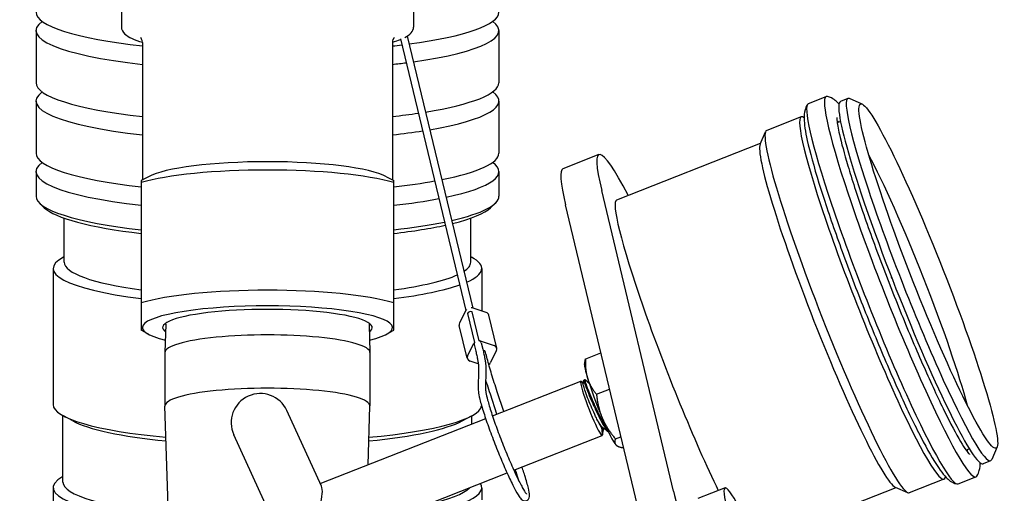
# Model space of a CAD drawing. Header units: inches. Extents: x 24 to 1128, y -74 to 748.
# Tile 79 of 256: x 391.64 to 397.96, y 206.44 to 209.48. Entities that reach past the tile are written whole.
import ezdxf

# ---------------------------------------------------------------- set-up
doc = ezdxf.new("R2010")
doc.units = ezdxf.units.IN
doc.header["$LTSCALE"] = 32
doc.header["$MEASUREMENT"] = 0
doc.layers.add('Visible (ANSI)', color=7, linetype='Continuous', lineweight=30)

msp = doc.modelspace()

# ---------------------------------------------------------------- linework, layer by layer
at = {"layer": 'Visible (ANSI)'}
for p, q in [((392.29545, 210.12935), (392.29545, 209.43506)), ((394.17045, 210.12935), (394.17045, 209.43506)), ((391.74795, 209.41227), (391.74795, 209.07743)), ((394.12962, 209.37676), (394.55123, 207.62931)), ((394.71795, 209.41227), (394.71795, 209.07743)), ((392.43045, 209.33658), (392.43045, 208.45236)), ((394.03545, 209.33658), (394.03545, 208.45236)), ((394.08573, 209.35828), (394.50635, 207.61493)), ((391.74795, 208.95925), (391.74795, 208.62442)), ((394.71795, 208.95925), (394.71795, 208.62442)), ((396.70414, 208.94317), (396.81844, 208.98812)), ((396.95799, 208.97584), (396.90978, 208.95688)), ((397.04886, 208.93954), (396.96858, 208.97487)), ((396.65854, 208.85808), (396.4365, 208.77076)), ((396.91044, 208.82819), (396.88934, 208.8199)), ((396.3947, 208.68229), (396.42941, 208.76284)), ((395.47434, 208.32521), (396.39723, 208.68815)), ((395.35997, 208.61603), (395.12819, 208.52489)), ((391.74795, 208.50624), (391.74795, 208.34867)), ((394.71795, 208.50624), (394.71795, 208.34867)), ((392.46879, 208.47312), (392.42295, 208.4483)), ((392.42295, 208.43576), (392.42295, 207.66356)), ((393.99711, 208.47312), (394.04295, 208.4483)), ((394.04295, 207.66356), (394.04295, 208.43576)), ((395.83826, 206.45384), (395.37773, 208.38406)), ((391.80075, 208.27458), (391.77122, 208.3032)), ((394.66515, 208.27458), (394.69468, 208.3032)), ((395.60649, 206.36269), (395.14596, 208.29291)), ((391.92845, 207.92422), (391.92845, 208.20722)), ((394.53745, 207.92422), (394.53745, 208.20722)), ((392.42195, 208.05373), (392.42195, 207.89214)), ((392.42295, 208.05373), (392.42195, 208.05373)), ((391.92845, 207.95966), (391.92365, 207.95706)), ((394.53745, 207.95966), (394.54226, 207.95706)), ((391.85795, 207.88414), (391.85795, 207.0104)), ((392.42295, 207.89214), (392.42195, 207.89214)), ((392.42195, 207.89214), (392.42195, 207.88167)), ((392.42295, 207.88167), (392.42195, 207.88167)), ((394.60795, 207.88414), (394.60795, 207.61127)), ((397.23992, 207.82078), (397.23779, 207.82629)), ((397.29254, 207.68697), (397.29474, 207.68148)), ((394.50613, 207.61451), (394.46615, 207.53536)), ((394.59093, 207.42035), (394.54603, 207.60647)), ((394.63627, 207.60226), (394.5471, 207.63062)), ((394.51623, 207.59476), (394.56114, 207.40863)), ((394.70504, 207.37278), (394.65397, 207.58448)), ((392.46879, 207.46228), (392.42295, 207.4871)), ((392.58122, 207.52591), (392.57546, 207.34437)), ((393.88468, 207.52591), (393.89044, 207.34437)), ((393.99711, 207.46228), (394.04295, 207.4871)), ((394.51514, 207.30733), (394.46406, 207.51904)), ((394.59818, 207.41891), (394.68735, 207.39056)), ((394.51723, 207.32366), (394.55721, 207.4028)), ((394.55927, 207.39583), (394.56938, 207.35396)), ((394.60484, 207.40682), (394.61494, 207.36496)), ((394.70295, 207.35646), (394.66298, 207.27731)), ((392.57545, 207.34374), (392.57545, 207.00119)), ((393.89045, 207.34374), (393.89045, 207.00119)), ((394.58553, 207.2728), (394.53284, 207.28956)), ((395.26779, 207.26697), (395.27123, 207.29097)), ((395.27494, 207.30467), (395.37258, 207.34307)), ((394.58772, 207.2445), (394.58608, 207.1034)), ((394.63459, 207.24395), (394.63295, 207.10286)), ((395.26306, 207.16758), (395.2703, 207.17043)), ((394.677, 206.9371), (395.24333, 207.15982)), ((395.25971, 207.14595), (395.24739, 207.15785)), ((395.34411, 207.07615), (395.42836, 207.10928)), ((394.7056, 206.94835), (394.66327, 207.07675)), ((394.74929, 206.96553), (394.70779, 207.09143)), ((392.60127, 206.18705), (392.57546, 207.00056)), ((393.87846, 206.62307), (393.89044, 207.00056)), ((391.92045, 206.51201), (391.92045, 206.93923)), ((391.98316, 206.90526), (391.92365, 206.93748)), ((393.57983, 206.48563), (393.35815, 206.97137)), ((393.5721, 206.50258), (394.63332, 206.91992)), ((394.48274, 206.90526), (394.54226, 206.93748)), ((394.54545, 206.88537), (394.54545, 206.93923)), ((395.38992, 206.85813), (395.38545, 206.85637)), ((393.59247, 205.55472), (393.017, 206.81567)), ((394.81424, 206.58812), (395.38057, 206.81084)), ((395.38241, 206.81888), (395.3822, 206.81504)), ((395.46556, 206.79001), (395.50119, 206.80402)), ((395.47147, 206.74905), (395.47215, 206.7485)), ((395.51783, 206.73239), (395.51824, 206.73255)), ((397.73755, 206.72499), (397.71645, 206.71669)), ((397.91475, 206.73776), (397.88003, 206.6572)), ((394.87241, 206.59201), (394.86687, 206.60882)), ((397.87294, 206.64928), (397.82473, 206.63033)), ((393.69199, 206.14678), (394.77056, 206.57094)), ((394.82789, 206.57734), (394.82318, 206.59163)), ((397.57349, 206.53152), (397.35145, 206.4442)), ((397.66483, 206.50028), (397.77913, 206.54523)), ((391.85795, 206.47647), (391.85795, 205.42101)), ((394.60795, 206.47647), (394.60795, 206.39778)), ((396.16903, 206.47442), (395.9952, 206.40606)), ((396.36845, 206.12478), (397.26643, 206.47792)), ((397.26058, 206.4805), (397.34087, 206.44517))]:
    msp.add_line(p, q, dxfattribs=at)
msp.add_arc((393.18758, 206.89352), 0.1875, 24.530971, 204.530971, dxfattribs=at)
for centre, major_axis, ratio, start_param, end_param in [((393.23295, 209.53044), (-1.485, 0), 0.1736482, 0, 0.9998791), ((393.23295, 209.53044), (1.485, 0), 0.1736482, 5.3709582, 6.2831853), ((393.23295, 209.41227), (-1.485, 0), 0.1736482, 6.0519884, 7.2830644), ((393.23295, 209.41227), (1.485, 0), 0.1736482, 5.3946748, 6.5143822), ((393.23295, 209.53044), (1.485, 0), 0.1736482, 5.2833062, 5.3316219), ((393.23295, 209.41227), (-1.485, 0), 0.1736482, 2.1417136, 2.213099), ((393.23295, 209.07743), (-1.485, 0), 0.1736482, 0, 0.9998791), ((393.23295, 209.07743), (1.485, 0), 0.1736482, 5.4643221, 6.2831853), ((393.23295, 208.95925), (-1.485, 0), 0.1736482, 6.0519884, 7.2830644), ((393.23295, 208.95925), (1.485, 0), 0.1736482, 5.4899033, 6.5143822), ((397.29879, 207.76668), (-0.48035, 1.22144), 0.086988, 6.2198169, 9.4881463), ((397.41547, 207.81256), (-0.45747, 1.16328), 0.086988, 6.1957549, 9.5122083), ((397.18449, 207.72173), (-0.48035, 1.22144), 0.086988, 0, 3.1415927), ((397.36726, 207.7936), (0.45747, -1.16328), 0.086988, 3.1415927, 6.2831853), ((393.23295, 209.07743), (1.485, 0), 0.1736482, 5.2833062, 5.4221764), ((397.11602, 207.6948), (0.45747, -1.16328), 0.086988, 3.0052459, 6.4195321), ((397.29879, 207.76668), (-0.41813, 1.06324), 0.086988, 6.135125, 6.2138562), ((393.23295, 208.95925), (-1.485, 0), 0.1736482, 2.1417136, 2.3052602), ((396.89398, 207.60748), (0.45747, -1.16328), 0.086988, 3.1415927, 6.2831853), ((395.90894, 207.2201), (-0.54897, 1.39593), 0.086988, 5.6259212, 6.8346787), ((396.83603, 207.58469), (-0.4346, 1.10511), 0.086988, 0.0874304, 3.0541623), ((396.83603, 207.58469), (0.4346, -1.10511), 0.086988, 3.229023, 6.1957549), ((393.23295, 208.62442), (-1.485, 0), 0.1736482, 0, 0.993865), ((393.23295, 208.62442), (1.485, 0), 0.1736482, 5.5659, 6.2831853), ((393.23295, 208.50624), (-1.485, 0), 0.1736482, 6.0519884, 7.2770503), ((393.23295, 208.43056), (0.8025, 0), 0.1736482, 0.3103661, 2.8312265), ((393.23295, 208.50624), (1.485, 0), 0.1736482, 5.5941959, 6.5143822), ((397.35752, 207.78978), (0.38885, -0.98879), 0.086988, 0.6202109, 2.5213818), ((393.23295, 208.3538), (-0.9375, 0), 0.1736482, 3.6692281, 5.7555498), ((395.67716, 207.12895), (-0.54897, 1.39593), 0.086988, 0, 0.5514934), ((393.23295, 208.62442), (1.485, 0), 0.1736482, 5.2893203, 5.5197461), ((393.23295, 208.34867), (-1.485, 0), 0.1736482, 0, 0.993865), ((393.23295, 208.50624), (-1.485, 0), 0.1736482, 2.1477277, 2.4051107), ((393.23295, 208.34867), (1.485, 0), 0.1736482, 5.6333803, 6.2831853), ((395.90894, 207.2201), (-0.4346, 1.10511), 0.086988, 0, 2.2976639), ((393.23295, 208.31913), (-1.455, 0), 0.1736482, 0.1772537, 0.9803871), ((393.23295, 208.31913), (1.455, 0), 0.1736482, 5.6666246, 6.1059316), ((393.23295, 208.34867), (-1.485, 0), 0.1736482, 2.1477277, 2.4422486), ((393.23295, 208.31913), (1.455, 0), 0.1736482, 5.3027982, 5.6141222), ((393.23295, 207.88414), (-1.375, 0), 0.1736482, 5.9728192, 7.2240483), ((393.23295, 207.92422), (-1.3045, 0), 0.1736482, 0, 0.9008709), ((393.23295, 207.92422), (1.3045, 0), 0.1736482, 6.0245242, 6.2831853), ((393.23295, 207.88414), (1.375, 0), 0.1736482, 5.905407, 6.5935514), ((393.23295, 207.92422), (1.3045, 0), 0.1736482, 5.3823144, 5.9176426), ((393.23295, 207.58159), (-0.9375, 0), 0.1736482, 3.6692281, 5.7555498), ((393.23295, 207.88414), (-1.375, 0), 0.1736482, 2.2007297, 2.6845443), ((393.23295, 207.50484), (0.8025, 0), 0.1736482, 5.6670903, 10.040873), ((393.23295, 207.50484), (0.6725, 0), 0.1736482, 6.0435164, 9.6644468), ((394.53442, 207.60551), (-0.03038, -0.00733), 0.8441739, 5.4247517, 5.6607779), ((394.53715, 207.58745), (-0.02284, -0.00551), 0.8441739, 4.1078625, 5.642897), ((394.53715, 207.58745), (-0.02278, -0.0055), 0.8441739, 4.119956, 5.6308035), ((394.53442, 207.60551), (-0.03038, -0.00733), 0.8441739, 4.0899816, 4.3260078), ((394.62359, 207.57716), (0.03038, 0.00733), 0.8441739, 0, 0.9483889), ((394.49444, 207.52637), (-0.03038, -0.00733), 0.8441739, 5.6607779, 6.2831853), ((393.23295, 207.34374), (0.6575, 0), 0.1736482, 0, 3.1415927), ((394.58206, 207.40132), (0.02278, 0.0055), 0.8441739, 0, 0.9783634), ((394.5855, 207.39381), (0.03038, 0.00733), 0.8441739, 0.9483889, 1.1937149), ((394.5855, 207.39381), (0.03038, 0.00733), 0.8441739, 2.2738593, 2.5191853), ((394.58206, 207.40132), (-0.02278, -0.0055), 0.8441739, 5.6308035, 6.2831853), ((394.61009, 207.34006), (0.02278, 0.0055), 0.8441739, 0, 1.1041002), ((394.67466, 207.36545), (0.03038, 0.00733), 0.8441739, 5.6607779, 7.2315742), ((394.54552, 207.31466), (-0.03038, -0.00733), 0.8441739, 5.6607779, 7.2315742), ((394.63469, 207.28631), (-0.03038, -0.00733), 0.8441739, 2.030821, 2.5191853), ((395.37308, 207.00937), (-0.10302, 0.26197), 0.086988, 0.1518236, 0.8214704), ((395.31195, 206.98533), (-0.06862, 0.17449), 0.086988, 6.0948171, 9.6131462), ((395.37308, 207.00937), (-0.10302, 0.26197), 0.086988, 0.8214704, 1.8686679), ((393.23295, 207.00119), (0.6575, 0), 0.1736482, 6.2776751, 9.4302882), ((393.23295, 207.0104), (-1.375, 0), 0.1736482, 0, 1.0774811), ((393.23295, 207.0104), (1.375, 0), 0.1736482, 5.2057042, 6.249971), ((395.3295, 206.99223), (0.05376, -0.13671), 0.086988, 5.2638824, 6.0401614), ((395.37308, 207.00937), (0.10302, -0.26197), 0.086988, 5.0102606, 6.0574582), ((393.23295, 206.97487), (-1.3125, 0), 0.1736482, 0.3103661, 1.0523428), ((393.23295, 206.97487), (1.3125, 0), 0.1736482, 5.2308425, 5.9728192), ((395.37308, 207.00937), (0.10302, -0.26197), 0.086988, 6.0574582, 6.1313617), ((397.29879, 207.76668), (0.41813, -1.06324), 0.086988, 0.0693291, 0.1480603), ((393.23295, 206.47647), (-1.375, 0), 0.1736482, 5.98052, 7.3746455), ((396.44351, 205.77646), (-0.27448, 0.69797), 0.086988, 5.1211561, 10.6203997), ((393.23295, 206.51201), (-1.3125, 0), 0.1736482, 0, 1.0652197), ((393.47531, 206.26304), (-0.09435, -0.23352), 0.2410797, 1.243969, 2.9169265), ((393.23295, 206.47647), (1.375, 0), 0.1736482, 5.338062, 6.3966875), ((393.23295, 206.51201), (1.3125, 0), 0.1736482, 5.6106933, 6.1240562), ((396.01533, 206.06585), (-0.18299, 0.46531), 0.086988, 0.5514934, 2.1222897)]:
    msp.add_ellipse(centre, major_axis=major_axis, ratio=ratio, start_param=start_param, end_param=end_param, dxfattribs=at)
msp.add_ellipse((397.47341, 207.83535), major_axis=(-0.4346, 1.10511), ratio=0.086988, dxfattribs=at)
for points, knots in [([(392.29545, 209.43506), (392.29545, 209.41757), (392.30517, 209.40214), (392.34219, 209.36892), (392.37937, 209.35243), (392.43045, 209.3369)], [1.57079633, 1.57079633, 1.57079633, 1.57079633, 1.76196136, 1.76196136, 2.08978679, 2.08978679, 2.08978679, 2.08978679]), ([(392.43045, 209.33658), (392.43045, 209.35365), (392.42146, 209.36546), (392.42, 209.36697), (392.41992, 209.36703), (392.41992, 209.36703)], [1.57079633, 1.57079633, 1.57079633, 1.57079633, 1.73740874, 1.73740874, 1.75534099, 1.75534099, 1.75534099, 1.75534099]), ([(394.04598, 209.36703), (394.04598, 209.36703), (394.04179, 209.3635), (394.03668, 209.34909), (394.03545, 209.34288), (394.03545, 209.33658)], [4.52784432, 4.52784432, 4.52784432, 4.52784432, 4.65091172, 4.65091172, 4.71238898, 4.71238898, 4.71238898, 4.71238898]), ([(396.69837, 208.93807), (396.68973, 208.92446), (396.6855, 208.91251), (396.67707, 208.88172), (396.67651, 208.86622), (396.67662, 208.80836), (396.68431, 208.76415), (396.71314, 208.63275), (396.73861, 208.54001), (396.80246, 208.33317), (396.83951, 208.22189), (396.92247, 207.98686), (396.96822, 207.86337), (397.0641, 207.61559), (397.11418, 207.49136), (397.21386, 207.25412), (397.26342, 207.14118), (397.35746, 206.93715), (397.40184, 206.84632), (397.48255, 206.69335), (397.51782, 206.63296), (397.56262, 206.57095), (397.57462, 206.55584), (397.60354, 206.52712), (397.61788, 206.51035), (397.65714, 206.50009)], [1.0754677, 1.0754677, 1.0754677, 1.0754677, 1.1278917, 1.1278917, 1.2309486, 1.2309486, 1.5100507, 1.5100507, 1.8687116, 1.8687116, 2.1964644, 2.1964644, 2.5198479, 2.5198479, 2.8422341, 2.8422341, 3.165018, 3.165018, 3.4902601, 3.4902601, 3.8265039, 3.8265039, 3.9584137, 3.9584137, 4.0903236, 4.0903236, 4.0903236, 4.0903236]), ([(396.90027, 208.94068), (396.8983, 208.94278), (396.89628, 208.94486), (396.87973, 208.96128), (396.86539, 208.97806), (396.82613, 208.98831)], [7.08100345, 7.08100345, 7.08100345, 7.08100345, 7.1000064, 7.1000064, 7.2319163, 7.2319163, 7.2319163, 7.2319163]), ([(396.8866, 208.85364), (396.8866, 208.85364), (396.8864, 208.84667), (396.88925, 208.81682), (396.89455, 208.78509), (396.91546, 208.69169), (396.93384, 208.62288), (396.98337, 208.45705), (397.01537, 208.3582), (397.08944, 208.14301), (397.13167, 208.02641), (397.22183, 207.78832), (397.26977, 207.66685), (397.3663, 207.43192), (397.41487, 207.3185), (397.5074, 207.11188), (397.55139, 207.01859), (397.62943, 206.86306), (397.66381, 206.80011), (397.70316, 206.73601), (397.71393, 206.7199), (397.72928, 206.69908), (397.73478, 206.69279), (397.73718, 206.69035), (397.73743, 206.69012), (397.73743, 206.69012)], [1.1884544, 1.1884544, 1.1884544, 1.1884544, 1.3062226, 1.3062226, 1.5218241, 1.5218241, 1.8110907, 1.8110907, 2.1219234, 2.1219234, 2.4380224, 2.4380224, 2.7555346, 2.7555346, 3.0729929, 3.0729929, 3.388838, 3.388838, 3.6985071, 3.6985071, 3.8380785, 3.8380785, 3.9522493, 3.9522493, 3.9773369, 3.9773369, 3.9773369, 3.9773369]), ([(394.56938, 207.35396), (394.5719, 207.34351), (394.57416, 207.33363), (394.57818, 207.31506), (394.57993, 207.30637), (394.5829, 207.29027), (394.58412, 207.28285), (394.58603, 207.26938), (394.58672, 207.26333), (394.58759, 207.25272), (394.58776, 207.24817), (394.58772, 207.2445)], [1.57079633, 1.57079633, 1.57079633, 1.57079633, 1.6406095, 1.6406095, 1.71042267, 1.71042267, 1.78023584, 1.78023584, 1.85004901, 1.85004901, 1.91986218, 1.91986218, 1.91986218, 1.91986218]), ([(394.61494, 207.36496), (394.61754, 207.35418), (394.61989, 207.34394), (394.62408, 207.32456), (394.62593, 207.31541), (394.6291, 207.29823), (394.63042, 207.29019), (394.63255, 207.27521), (394.63335, 207.26827), (394.6344, 207.2554), (394.63465, 207.24948), (394.63459, 207.24395)], [1.57079633, 1.57079633, 1.57079633, 1.57079633, 1.6406095, 1.6406095, 1.71042267, 1.71042267, 1.78023584, 1.78023584, 1.85004901, 1.85004901, 1.91986218, 1.91986218, 1.91986218, 1.91986218]), ([(394.70779, 207.09143), (394.70112, 207.11167), (394.69475, 207.13137), (394.68264, 207.16956), (394.67691, 207.18803), (394.66614, 207.22362), (394.6611, 207.24072), (394.65175, 207.27341), (394.64744, 207.289), (394.63958, 207.31854), (394.63603, 207.33249), (394.63288, 207.34555)], [4.27605667, 4.27605667, 4.27605667, 4.27605667, 4.36332313, 4.36332313, 4.45058959, 4.45058959, 4.53785606, 4.53785606, 4.62512252, 4.62512252, 4.71238898, 4.71238898, 4.71238898, 4.71238898]), ([(394.66327, 207.07675), (394.65655, 207.09715), (394.65012, 207.11703), (394.64047, 207.14746), (394.63704, 207.15843), (394.63372, 207.16917)], [4.27605667, 4.27605667, 4.27605667, 4.27605667, 4.36332313, 4.36332313, 4.41387256, 4.41387256, 4.41387256, 4.41387256]), ([(395.26306, 207.16758), (395.26254, 207.16737), (395.26266, 207.16553), (395.26487, 207.15649), (395.26807, 207.14672), (395.27791, 207.11966), (395.28451, 207.10247), (395.29986, 207.06397), (395.30847, 207.04326), (395.32769, 206.99962), (395.33811, 206.97703), (395.35911, 206.93353), (395.36943, 206.91304), (395.38851, 206.87782), (395.39725, 206.8633), (395.4122, 206.84181), (395.41836, 206.83478), (395.42303, 206.83163)], [1.0245774, 1.0245774, 1.0245774, 1.0245774, 1.138199, 1.138199, 1.3237997, 1.3237997, 1.5134626, 1.5134626, 1.6945839, 1.6945839, 1.8822415, 1.8822415, 2.0712481, 2.0712481, 2.2541868, 2.2541868, 2.43082, 2.43082, 2.43082, 2.43082]), ([(395.4115, 206.85608), (395.40543, 206.86489), (395.39864, 206.87596), (395.38208, 206.90547), (395.3722, 206.92478), (395.35144, 206.96699), (395.34083, 206.98958), (395.321, 207.03382), (395.31192, 207.05506), (395.2957, 207.09518), (395.28861, 207.11344), (395.27756, 207.14315), (395.27369, 207.15441), (395.26971, 207.16833), (395.26953, 207.17131), (395.27086, 207.17023)], [68.7049188, 68.7049188, 68.7049188, 68.7049188, 68.8504509, 68.8504509, 69.0358264, 69.0358264, 69.2251909, 69.2251909, 69.4074543, 69.4074543, 69.5971785, 69.5971785, 69.7840733, 69.7840733, 69.9615013, 69.9615013, 69.9615013, 69.9615013]), ([(394.58608, 207.1034), (394.58594, 207.09158), (394.58816, 207.07828), (394.59668, 207.03927), (394.60405, 207.01221), (394.62278, 206.95109), (394.63385, 206.91766), (394.65876, 206.84673), (394.67257, 206.8093), (394.70159, 206.73397), (394.7168, 206.69609), (394.74713, 206.62359), (394.76225, 206.58898), (394.79095, 206.52635), (394.80452, 206.49839), (394.82905, 206.45141), (394.83984, 206.43273), (394.85489, 206.41107), (394.85956, 206.40487), (394.86867, 206.39754), (394.87118, 206.39576), (394.8771, 206.39316), (394.87999, 206.39221), (394.88795, 206.39144), (394.89348, 206.39221), (394.90213, 206.3966), (394.90527, 206.39953), (394.91007, 206.40585), (394.91137, 206.40911), (394.91409, 206.41806), (394.91415, 206.42277), (394.9138, 206.43995), (394.91132, 206.45412), (394.90213, 206.4945), (394.89452, 206.52194), (394.88091, 206.56586), (394.87681, 206.57868), (394.87241, 206.59201)], [1.2217305, 1.2217305, 1.2217305, 1.2217305, 1.5063249, 1.5063249, 1.8543539, 1.8543539, 2.1802551, 2.1802551, 2.5027963, 2.5027963, 2.8245496, 2.8245496, 3.146543, 3.146543, 3.4701975, 3.4701975, 3.8010318, 3.8010318, 4.001201, 4.001201, 4.0653457, 4.0653457, 4.1083459, 4.1083459, 4.1609229, 4.1609229, 4.2054636, 4.2054636, 4.2620406, 4.2620406, 4.3837373, 4.3837373, 4.6720246, 4.6720246, 5.0163251, 5.0163251, 5.1487213, 5.1487213, 5.1487213, 5.1487213]), ([(394.63295, 207.10286), (394.63292, 207.10022), (394.63338, 207.0944), (394.63663, 207.07489), (394.6404, 207.05834), (394.65189, 207.01578), (394.66003, 206.98878), (394.67987, 206.92797), (394.69163, 206.89402), (394.71752, 206.82295), (394.73165, 206.78584), (394.76079, 206.71237), (394.77581, 206.67602), (394.80514, 206.60792), (394.81946, 206.57616), (394.84582, 206.52066), (394.8579, 206.49685), (394.87812, 206.46028), (394.8866, 206.44701), (394.8939, 206.43774), (394.89548, 206.43615), (394.89585, 206.43584), (394.89586, 206.43582), (394.89586, 206.43582)], [1.2217305, 1.2217305, 1.2217305, 1.2217305, 1.3989226, 1.3989226, 1.67344, 1.67344, 1.9821564, 1.9821564, 2.2981802, 2.2981802, 2.6160828, 2.6160828, 2.9343511, 2.9343511, 3.2520254, 3.2520254, 3.5671709, 3.5671709, 3.8713524, 3.8713524, 3.9862908, 3.9862908, 3.9986318, 3.9986318, 3.9986318, 3.9986318]), ([(395.34754, 206.91661), (395.34283, 206.92592), (395.33564, 206.9405), (395.31874, 206.97748), (395.31102, 206.9952), (395.29589, 207.03165), (395.28884, 207.04973), (395.27613, 207.08397), (395.27074, 207.0994), (395.2631, 207.12345), (395.26072, 207.13226), (395.25928, 207.14055), (395.25918, 207.14233), (395.25933, 207.1434)], [-1.54101123, -1.54101123, -1.54101123, -1.54101123, -1.42633108, -1.42633108, -1.32970339, -1.32970339, -1.22611436, -1.22611436, -1.11780175, -1.11780175, -1.01699284, -1.01699284, -0.96767039, -0.96767039, -0.96767039, -0.96767039]), ([(395.38514, 206.86197), (395.38512, 206.86198), (395.3851, 206.862), (395.38061, 206.86562), (395.37495, 206.87238), (395.36205, 206.89122), (395.35498, 206.90298), (395.34754, 206.91661)], [-0.28069853, -0.28069853, -0.28069853, -0.28069853, -0.28011558, -0.28011558, -0.13808389, -0.13808389, -0.000001, -0.000001, -0.000001, -0.000001]), ([(395.38239, 206.81886), (395.38254, 206.82232), (395.38235, 206.82799), (395.38072, 206.84309), (395.37984, 206.85021), (395.37883, 206.85841)], [-0.22459325, -0.22459325, -0.22459325, -0.22459325, -0.08783796, -0.08783796, 0, 0, 0, 0]), ([(397.7849, 206.55033), (397.79355, 206.56395), (397.79777, 206.5759), (397.80596, 206.60578), (397.80665, 206.62077), (397.80673, 206.63571)], [4.21706037, 4.21706037, 4.21706037, 4.21706037, 4.26948438, 4.26948438, 4.36797321, 4.36797321, 4.36797321, 4.36797321])]:
    msp.add_open_spline(points, degree=3, knots=knots, dxfattribs=at)
for points in [[(394.114, 209.36767), (394.14688, 209.38506), (394.17045, 209.40603), (394.17045, 209.43506)], [(394.03545, 209.3369), (394.05438, 209.34265), (394.07143, 209.34864), (394.08655, 209.3549)], [(395.25934, 207.1434), (395.26048, 207.15127), (395.26162, 207.15915), (395.26277, 207.16702)], [(395.27086, 207.17023), (395.27926, 207.16348), (395.28767, 207.15672), (395.29607, 207.14997)], [(395.37883, 206.85841), (395.38157, 206.8564), (395.38377, 206.85572), (395.38544, 206.85637)], [(395.38816, 206.85744), (395.38622, 206.84411), (395.38427, 206.83077), (395.38234, 206.81743)], [(395.42138, 206.83286), (395.40931, 206.84257), (395.39723, 206.85227), (395.38514, 206.86197)], [(395.38234, 206.81743), (395.38233, 206.8174), (395.38233, 206.81737), (395.38233, 206.81734)], [(394.84516, 206.52255), (394.84015, 206.53935), (394.83435, 206.55774), (394.82789, 206.57734)]]:
    msp.add_open_spline(points, degree=3, dxfattribs=at)
for points, weights in [([(392.42295, 208.4483), (392.42295, 208.4483), (392.42295, 208.43576)], [1.05230378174, 1.0331211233, 1]), ([(394.04295, 208.43576), (394.04295, 208.4483), (394.04295, 208.4483)], [1, 1.0331211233, 1.05230378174]), ([(392.42295, 207.66356), (392.42295, 207.4871), (392.42295, 207.4871)], [1, 1.1242862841, 1.05230378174]), ([(394.04295, 207.4871), (394.04295, 207.4871), (394.04295, 207.66356)], [1.05230378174, 1.1242862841, 1]), ([(395.27123, 207.29097), (395.27213, 207.29723), (395.27494, 207.30467)], [1.01577715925, 1.01118429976, 1]), ([(395.27494, 207.30467), (395.27017, 207.23427), (395.28622, 207.18124)], [1, 1.0379548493, 1]), ([(395.28622, 207.18124), (395.30227, 207.12822), (395.34411, 207.07615)], [1, 1.0379548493, 1]), ([(395.34411, 207.07615), (395.35335, 206.99031), (395.38153, 206.92391)], [1, 1.0379548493, 1]), ([(395.38153, 206.92391), (395.40971, 206.85751), (395.46556, 206.79001)], [1, 1.0379548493, 1]), ([(395.46556, 206.79001), (395.45626, 206.76541), (395.46839, 206.75204)], [1, 1.0379548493, 1]), ([(395.46839, 206.75204), (395.48052, 206.73867), (395.51783, 206.73239)], [1, 1.0379548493, 1])]:
    msp.add_rational_spline(points, weights, degree=2, dxfattribs=at)

doc.saveas('drawing.dxf')
